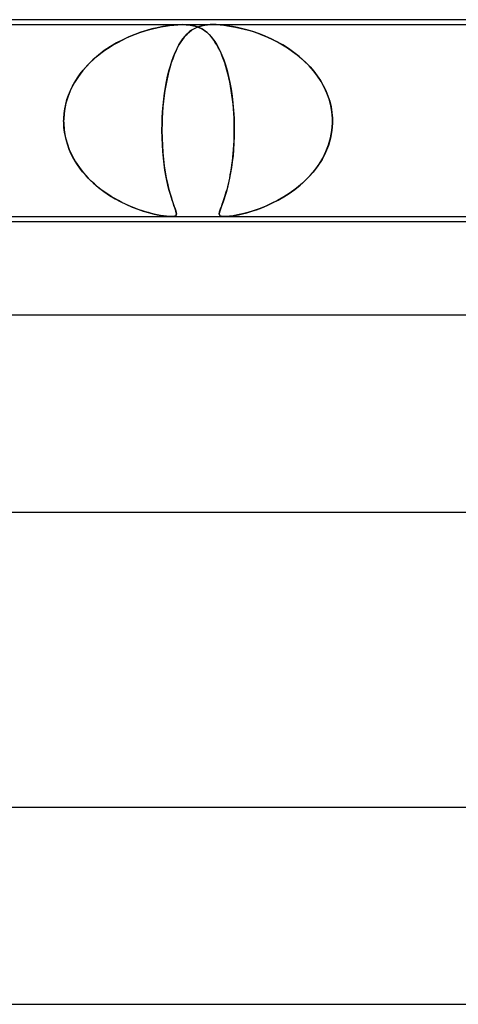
# Model space of a CAD drawing. Header units: millimetres. Extents: x -310 to 310, y -2 to 200.
# Tile 30 of 73: x -78 to -69, y 180 to 200. Entities that reach past the tile are written whole.
import ezdxf

# ---------------------------------------------------------------- set-up
doc = ezdxf.new("R2010")
doc.units = ezdxf.units.MM
doc.layers.add('HIDDEN', color=7, linetype='Continuous')
doc.layers.add('THICK', color=7, linetype='Continuous')

msp = doc.modelspace()

# ---------------------------------------------------------------- linework, layer by layer
at = {"layer": 'HIDDEN'}
for p, q in [((-81.188, 199.9), (-74.562, 199.9)), ((-75.183, 199.811), (-75.293, 199.781)), ((-75.253, 199.793), (-75.169, 199.815)), ((-75.073, 199.838), (-75.183, 199.811)), ((-75.169, 199.815), (-75.084, 199.835)), ((-75.084, 199.835), (-74.996, 199.853)), ((-74.962, 199.86), (-75.073, 199.838)), ((-74.996, 199.853), (-74.909, 199.869)), ((-74.853, 199.878), (-74.962, 199.86)), ((-74.909, 199.869), (-74.822, 199.882)), ((-74.748, 199.89), (-74.853, 199.878)), ((-74.822, 199.882), (-74.737, 199.891)), ((-74.646, 199.898), (-74.748, 199.89)), ((-74.737, 199.891), (-74.653, 199.897)), ((-74.653, 199.897), (-74.571, 199.9)), ((-74.554, 199.9), (-74.646, 199.898)), ((-74.571, 199.9), (-74.485, 199.898)), ((-74.562, 199.9), (-73.938, 199.9)), ((-74.479, 199.897), (-74.554, 199.9)), ((-74.485, 199.898), (-74.406, 199.89)), ((-74.413, 199.891), (-74.479, 199.897)), ((-74.355, 199.882), (-74.413, 199.891)), ((-74.406, 199.89), (-74.335, 199.878)), ((-74.338, 199.81), (-74.377, 199.785)), ((-74.375, 199.786), (-74.327, 199.816)), ((-74.302, 199.869), (-74.355, 199.882)), ((-74.298, 199.831), (-74.338, 199.81)), ((-74.335, 199.878), (-74.273, 199.86)), ((-74.327, 199.816), (-74.276, 199.841)), ((-74.254, 199.853), (-74.302, 199.869)), ((-74.256, 199.849), (-74.298, 199.831)), ((-74.276, 199.841), (-74.222, 199.861)), ((-74.273, 199.86), (-74.215, 199.838)), ((-74.213, 199.865), (-74.256, 199.849)), ((-74.21, 199.835), (-74.254, 199.853)), ((-74.222, 199.861), (-74.166, 199.877)), ((-74.215, 199.838), (-74.164, 199.811)), ((-74.167, 199.877), (-74.213, 199.865)), ((-74.17, 199.815), (-74.21, 199.835)), ((-74.133, 199.793), (-74.17, 199.815)), ((-74.116, 199.887), (-74.167, 199.877)), ((-74.166, 199.877), (-74.11, 199.888)), ((-74.164, 199.811), (-74.116, 199.781)), ((-74.061, 199.894), (-74.116, 199.887)), ((-74.11, 199.888), (-74.054, 199.895)), ((-74.001, 199.899), (-74.061, 199.894)), ((-74.054, 199.895), (-73.998, 199.899)), ((-73.937, 199.9), (-74.001, 199.899)), ((-73.998, 199.899), (-73.938, 199.9)), ((-73.938, 199.9), (-73.87, 199.899)), ((-73.938, 199.9), (-66.312, 199.9)), ((-73.874, 199.899), (-73.937, 199.9)), ((-73.806, 199.895), (-73.874, 199.899)), ((-73.87, 199.899), (-73.797, 199.894)), ((-73.73, 199.888), (-73.806, 199.895)), ((-73.797, 199.894), (-73.721, 199.887)), ((-73.643, 199.877), (-73.73, 199.888)), ((-73.721, 199.887), (-73.643, 199.877)), ((-73.643, 199.877), (-73.563, 199.865)), ((-73.546, 199.861), (-73.643, 199.877)), ((-73.563, 199.865), (-73.482, 199.849)), ((-73.442, 199.841), (-73.546, 199.861)), ((-73.482, 199.849), (-73.397, 199.831)), ((-73.335, 199.816), (-73.442, 199.841)), ((-73.397, 199.831), (-73.309, 199.81)), ((-73.225, 199.786), (-73.335, 199.816)), ((-73.309, 199.81), (-73.219, 199.785)), ((-75.787, 199.587), (-75.696, 199.63)), ((-75.649, 199.651), (-75.774, 199.593)), ((-75.696, 199.63), (-75.605, 199.67)), ((-75.527, 199.701), (-75.649, 199.651)), ((-75.605, 199.67), (-75.515, 199.706)), ((-75.408, 199.745), (-75.527, 199.701)), ((-75.515, 199.706), (-75.426, 199.738)), ((-75.426, 199.738), (-75.338, 199.767)), ((-75.293, 199.781), (-75.408, 199.745)), ((-75.338, 199.767), (-75.253, 199.793)), ((-74.593, 199.553), (-74.551, 199.612)), ((-74.526, 199.645), (-74.562, 199.599)), ((-74.551, 199.612), (-74.509, 199.665)), ((-74.489, 199.687), (-74.526, 199.645)), ((-74.509, 199.665), (-74.465, 199.712)), ((-74.452, 199.724), (-74.489, 199.687)), ((-74.465, 199.712), (-74.421, 199.752)), ((-74.415, 199.757), (-74.452, 199.724)), ((-74.421, 199.752), (-74.375, 199.786)), ((-74.377, 199.785), (-74.415, 199.757)), ((-74.097, 199.767), (-74.133, 199.793)), ((-74.116, 199.781), (-74.068, 199.745)), ((-74.061, 199.738), (-74.097, 199.767)), ((-74.068, 199.745), (-74.022, 199.701)), ((-74.027, 199.706), (-74.061, 199.738)), ((-73.993, 199.67), (-74.027, 199.706)), ((-74.022, 199.701), (-73.976, 199.651)), ((-73.959, 199.63), (-73.993, 199.67)), ((-73.976, 199.651), (-73.931, 199.593)), ((-73.926, 199.587), (-73.959, 199.63)), ((-73.113, 199.752), (-73.225, 199.786)), ((-73.219, 199.785), (-73.127, 199.757)), ((-73.127, 199.757), (-73.032, 199.724)), ((-72.998, 199.712), (-73.113, 199.752)), ((-73.032, 199.724), (-72.934, 199.687)), ((-72.88, 199.665), (-72.998, 199.712)), ((-72.934, 199.687), (-72.834, 199.645)), ((-72.762, 199.612), (-72.88, 199.665)), ((-72.834, 199.645), (-72.733, 199.599)), ((-72.643, 199.553), (-72.762, 199.612)), ((-76.026, 199.453), (-76.149, 199.371)), ((-76.136, 199.38), (-76.052, 199.436)), ((-76.052, 199.436), (-75.966, 199.49)), ((-75.901, 199.527), (-76.026, 199.453)), ((-75.966, 199.49), (-75.877, 199.54)), ((-75.774, 199.593), (-75.901, 199.527)), ((-75.877, 199.54), (-75.787, 199.587)), ((-74.709, 199.335), (-74.672, 199.413)), ((-74.666, 199.426), (-74.699, 199.356)), ((-74.672, 199.413), (-74.633, 199.486)), ((-74.632, 199.489), (-74.666, 199.426)), ((-74.633, 199.486), (-74.593, 199.553)), ((-74.597, 199.547), (-74.632, 199.489)), ((-74.562, 199.599), (-74.597, 199.547)), ((-73.931, 199.593), (-73.886, 199.527)), ((-73.894, 199.54), (-73.926, 199.587)), ((-73.864, 199.49), (-73.894, 199.54)), ((-73.886, 199.527), (-73.843, 199.453)), ((-73.834, 199.436), (-73.864, 199.49)), ((-73.843, 199.453), (-73.801, 199.371)), ((-73.805, 199.38), (-73.834, 199.436)), ((-72.733, 199.599), (-72.63, 199.547)), ((-72.524, 199.486), (-72.643, 199.553)), ((-72.63, 199.547), (-72.528, 199.489)), ((-72.528, 199.489), (-72.426, 199.426)), ((-72.407, 199.413), (-72.524, 199.486)), ((-72.426, 199.426), (-72.325, 199.356)), ((-72.295, 199.335), (-72.407, 199.413)), ((-76.267, 199.282), (-76.379, 199.185)), ((-76.372, 199.191), (-76.296, 199.257)), ((-76.296, 199.257), (-76.218, 199.32)), ((-76.149, 199.371), (-76.267, 199.282)), ((-76.218, 199.32), (-76.136, 199.38)), ((-74.76, 199.206), (-74.788, 199.125)), ((-74.776, 199.16), (-74.744, 199.25)), ((-74.731, 199.283), (-74.76, 199.206)), ((-74.744, 199.25), (-74.709, 199.335)), ((-74.699, 199.356), (-74.731, 199.283)), ((-73.778, 199.32), (-73.805, 199.38)), ((-73.801, 199.371), (-73.762, 199.282)), ((-73.752, 199.257), (-73.778, 199.32)), ((-73.762, 199.282), (-73.724, 199.185)), ((-73.727, 199.191), (-73.752, 199.257)), ((-72.325, 199.356), (-72.228, 199.283)), ((-72.188, 199.25), (-72.295, 199.335)), ((-72.228, 199.283), (-72.136, 199.206)), ((-72.086, 199.16), (-72.188, 199.25)), ((-72.136, 199.206), (-72.05, 199.125)), ((-76.485, 199.081), (-76.584, 198.969)), ((-76.579, 198.975), (-76.513, 199.05)), ((-76.513, 199.05), (-76.444, 199.122)), ((-76.379, 199.185), (-76.485, 199.081)), ((-76.444, 199.122), (-76.372, 199.191)), ((-74.814, 199.04), (-74.839, 198.952)), ((-74.836, 198.963), (-74.807, 199.064)), ((-74.788, 199.125), (-74.814, 199.04)), ((-74.807, 199.064), (-74.776, 199.16)), ((-73.703, 199.122), (-73.727, 199.191)), ((-73.724, 199.185), (-73.689, 199.081)), ((-73.68, 199.05), (-73.703, 199.122)), ((-73.689, 199.081), (-73.656, 198.969)), ((-73.658, 198.975), (-73.68, 199.05)), ((-71.99, 199.064), (-72.086, 199.16)), ((-72.05, 199.125), (-71.968, 199.04)), ((-71.901, 198.963), (-71.99, 199.064)), ((-71.968, 199.04), (-71.892, 198.952)), ((-76.675, 198.849), (-76.756, 198.723)), ((-76.749, 198.734), (-76.697, 198.817)), ((-76.697, 198.817), (-76.64, 198.898)), ((-76.584, 198.969), (-76.675, 198.849)), ((-76.64, 198.898), (-76.579, 198.975)), ((-74.886, 198.745), (-74.862, 198.856)), ((-74.861, 198.86), (-74.882, 198.765)), ((-74.862, 198.856), (-74.836, 198.963)), ((-74.839, 198.952), (-74.861, 198.86)), ((-73.637, 198.898), (-73.658, 198.975)), ((-73.656, 198.969), (-73.626, 198.849)), ((-73.618, 198.817), (-73.637, 198.898)), ((-73.626, 198.849), (-73.598, 198.723)), ((-73.6, 198.734), (-73.618, 198.817)), ((-71.82, 198.856), (-71.901, 198.963)), ((-71.892, 198.952), (-71.822, 198.86)), ((-71.822, 198.86), (-71.759, 198.765)), ((-71.746, 198.745), (-71.82, 198.856)), ((-76.839, 198.56), (-76.797, 198.648)), ((-76.756, 198.723), (-76.826, 198.59)), ((-76.797, 198.648), (-76.749, 198.734)), ((-74.927, 198.508), (-74.908, 198.628)), ((-74.901, 198.666), (-74.919, 198.563)), ((-74.908, 198.628), (-74.886, 198.745)), ((-74.882, 198.765), (-74.901, 198.666)), ((-73.584, 198.648), (-73.6, 198.734)), ((-73.598, 198.723), (-73.574, 198.59)), ((-73.569, 198.56), (-73.584, 198.648)), ((-71.759, 198.765), (-71.701, 198.666)), ((-71.682, 198.628), (-71.746, 198.745)), ((-71.701, 198.666), (-71.65, 198.563)), ((-71.627, 198.508), (-71.682, 198.628)), ((-76.884, 198.45), (-76.929, 198.303)), ((-76.908, 198.378), (-76.876, 198.469)), ((-76.826, 198.59), (-76.884, 198.45)), ((-76.876, 198.469), (-76.839, 198.56)), ((-74.934, 198.456), (-74.947, 198.346)), ((-74.943, 198.384), (-74.927, 198.508)), ((-74.919, 198.563), (-74.934, 198.456)), ((-73.574, 198.59), (-73.553, 198.45)), ((-73.556, 198.469), (-73.569, 198.56)), ((-73.544, 198.378), (-73.556, 198.469)), ((-73.553, 198.45), (-73.536, 198.303)), ((-71.65, 198.563), (-71.606, 198.456)), ((-71.581, 198.384), (-71.627, 198.508)), ((-71.606, 198.456), (-71.57, 198.346)), ((-76.929, 198.303), (-76.959, 198.153)), ((-76.953, 198.191), (-76.933, 198.285)), ((-76.933, 198.285), (-76.908, 198.378)), ((-74.958, 198.233), (-74.967, 198.117)), ((-74.966, 198.129), (-74.956, 198.257)), ((-74.947, 198.346), (-74.958, 198.233)), ((-74.956, 198.257), (-74.943, 198.384)), ((-73.534, 198.285), (-73.544, 198.378)), ((-73.536, 198.303), (-73.522, 198.153)), ((-73.525, 198.191), (-73.534, 198.285)), ((-71.547, 198.257), (-71.581, 198.384)), ((-71.57, 198.346), (-71.542, 198.233)), ((-71.525, 198.129), (-71.547, 198.257)), ((-71.542, 198.233), (-71.523, 198.117)), ((-76.973, 198), (-76.974, 197.983)), ((-76.974, 197.983), (-76.973, 198)), ((-76.959, 198.153), (-76.973, 198)), ((-76.973, 198), (-76.966, 198.096)), ((-76.966, 198.096), (-76.953, 198.191)), ((-74.974, 197.983), (-74.973, 198)), ((-74.973, 198), (-74.974, 197.983)), ((-74.973, 198), (-74.966, 198.129)), ((-74.967, 198.117), (-74.973, 198)), ((-73.519, 198.096), (-73.525, 198.191)), ((-73.522, 198.153), (-73.513, 198)), ((-73.513, 198), (-73.519, 198.096)), ((-73.513, 198), (-73.513, 197.983)), ((-73.513, 197.983), (-73.513, 198)), ((-71.513, 198), (-71.525, 198.129)), ((-71.523, 198.117), (-71.513, 198)), ((-71.513, 198), (-71.513, 197.983)), ((-71.513, 197.983), (-71.513, 198)), ((-76.974, 197.967), (-76.975, 197.95)), ((-76.975, 197.95), (-76.974, 197.967)), ((-76.975, 197.95), (-76.975, 197.933)), ((-76.975, 197.933), (-76.975, 197.95)), ((-76.975, 197.933), (-76.974, 197.917)), ((-76.974, 197.917), (-76.975, 197.933)), ((-76.974, 197.983), (-76.974, 197.967)), ((-76.974, 197.967), (-76.974, 197.983)), ((-76.974, 197.917), (-76.974, 197.9)), ((-76.974, 197.9), (-76.974, 197.917)), ((-76.974, 197.9), (-76.964, 197.763)), ((-76.969, 197.808), (-76.974, 197.9)), ((-76.958, 197.716), (-76.969, 197.808)), ((-74.978, 197.749), (-74.976, 197.9)), ((-74.976, 197.9), (-74.978, 197.747)), ((-74.976, 197.933), (-74.975, 197.95)), ((-74.975, 197.95), (-74.976, 197.933)), ((-74.976, 197.917), (-74.976, 197.933)), ((-74.976, 197.933), (-74.976, 197.917)), ((-74.976, 197.9), (-74.976, 197.917)), ((-74.976, 197.917), (-74.976, 197.9)), ((-74.975, 197.95), (-74.974, 197.967)), ((-74.974, 197.967), (-74.975, 197.95)), ((-74.974, 197.967), (-74.974, 197.983)), ((-74.974, 197.983), (-74.974, 197.967)), ((-73.513, 197.983), (-73.512, 197.967)), ((-73.512, 197.967), (-73.513, 197.983)), ((-73.512, 197.967), (-73.512, 197.95)), ((-73.512, 197.95), (-73.512, 197.967)), ((-73.512, 197.95), (-73.511, 197.933)), ((-73.511, 197.933), (-73.512, 197.95)), ((-73.511, 197.933), (-73.51, 197.917)), ((-73.51, 197.917), (-73.511, 197.933)), ((-73.51, 197.917), (-73.51, 197.9)), ((-73.51, 197.9), (-73.51, 197.917)), ((-73.509, 197.808), (-73.51, 197.9)), ((-73.51, 197.9), (-73.508, 197.763)), ((-73.509, 197.716), (-73.509, 197.808)), ((-71.512, 197.9), (-71.524, 197.747)), ((-71.524, 197.749), (-71.512, 197.9)), ((-71.513, 197.983), (-71.512, 197.967)), ((-71.512, 197.967), (-71.513, 197.983)), ((-71.512, 197.967), (-71.512, 197.95)), ((-71.512, 197.95), (-71.512, 197.967)), ((-71.512, 197.95), (-71.512, 197.933)), ((-71.512, 197.933), (-71.512, 197.95)), ((-71.512, 197.933), (-71.512, 197.917)), ((-71.512, 197.917), (-71.512, 197.933)), ((-71.512, 197.917), (-71.512, 197.9)), ((-71.512, 197.9), (-71.512, 197.917)), ((-76.964, 197.763), (-76.942, 197.626)), ((-76.941, 197.625), (-76.958, 197.716)), ((-76.942, 197.626), (-76.907, 197.493)), ((-76.92, 197.537), (-76.941, 197.625)), ((-74.976, 197.601), (-74.978, 197.749)), ((-74.978, 197.747), (-74.976, 197.595)), ((-74.97, 197.458), (-74.976, 197.601)), ((-73.51, 197.626), (-73.515, 197.493)), ((-73.513, 197.537), (-73.51, 197.625)), ((-73.508, 197.763), (-73.51, 197.626)), ((-73.51, 197.625), (-73.509, 197.716)), ((-71.592, 197.458), (-71.551, 197.601)), ((-71.524, 197.747), (-71.552, 197.595)), ((-71.551, 197.601), (-71.524, 197.749)), ((-76.893, 197.45), (-76.92, 197.537)), ((-76.907, 197.493), (-76.86, 197.362)), ((-76.861, 197.366), (-76.893, 197.45)), ((-74.976, 197.595), (-74.969, 197.446)), ((-74.961, 197.32), (-74.97, 197.458)), ((-74.969, 197.446), (-74.959, 197.302)), ((-73.515, 197.493), (-73.523, 197.362)), ((-73.523, 197.366), (-73.517, 197.45)), ((-73.517, 197.45), (-73.513, 197.537)), ((-71.596, 197.446), (-71.654, 197.302)), ((-71.646, 197.32), (-71.592, 197.458)), ((-71.552, 197.595), (-71.596, 197.446)), ((-76.826, 197.284), (-76.861, 197.366)), ((-76.86, 197.362), (-76.802, 197.236)), ((-76.786, 197.205), (-76.826, 197.284)), ((-76.802, 197.236), (-76.733, 197.113)), ((-76.742, 197.128), (-76.786, 197.205)), ((-74.949, 197.188), (-74.961, 197.32)), ((-74.959, 197.302), (-74.946, 197.163)), ((-73.534, 197.236), (-73.548, 197.113)), ((-73.546, 197.128), (-73.538, 197.205)), ((-73.538, 197.205), (-73.53, 197.284)), ((-73.523, 197.362), (-73.534, 197.236)), ((-73.53, 197.284), (-73.523, 197.366)), ((-71.654, 197.302), (-71.726, 197.163)), ((-71.711, 197.188), (-71.646, 197.32)), ((-76.695, 197.054), (-76.742, 197.128)), ((-76.733, 197.113), (-76.655, 196.997)), ((-76.644, 196.982), (-76.695, 197.054)), ((-74.934, 197.064), (-74.949, 197.188)), ((-74.946, 197.163), (-74.93, 197.03)), ((-74.917, 196.946), (-74.934, 197.064)), ((-74.93, 197.03), (-74.911, 196.905)), ((-73.567, 196.982), (-73.556, 197.054)), ((-73.548, 197.113), (-73.564, 196.997)), ((-73.556, 197.054), (-73.546, 197.128)), ((-71.81, 197.03), (-71.906, 196.905)), ((-71.872, 196.946), (-71.787, 197.064)), ((-71.726, 197.163), (-71.81, 197.03)), ((-71.787, 197.064), (-71.711, 197.188)), ((-76.655, 196.997), (-76.569, 196.886)), ((-76.591, 196.913), (-76.644, 196.982)), ((-76.534, 196.847), (-76.591, 196.913)), ((-76.569, 196.886), (-76.474, 196.781)), ((-76.476, 196.783), (-76.534, 196.847)), ((-74.899, 196.836), (-74.917, 196.946)), ((-74.911, 196.905), (-74.889, 196.788)), ((-74.878, 196.733), (-74.899, 196.836)), ((-73.583, 196.886), (-73.603, 196.781)), ((-73.602, 196.783), (-73.59, 196.847)), ((-73.59, 196.847), (-73.578, 196.913)), ((-73.564, 196.997), (-73.583, 196.886)), ((-73.578, 196.913), (-73.567, 196.982)), ((-72.065, 196.733), (-71.965, 196.836)), ((-71.906, 196.905), (-72.011, 196.788)), ((-71.965, 196.836), (-71.872, 196.946)), ((-76.414, 196.722), (-76.476, 196.783)), ((-76.474, 196.781), (-76.373, 196.683)), ((-76.351, 196.663), (-76.414, 196.722)), ((-76.373, 196.683), (-76.266, 196.592)), ((-76.286, 196.607), (-76.351, 196.663)), ((-76.218, 196.554), (-76.286, 196.607)), ((-74.889, 196.788), (-74.866, 196.678)), ((-74.857, 196.638), (-74.878, 196.733)), ((-74.866, 196.678), (-74.842, 196.576)), ((-74.836, 196.551), (-74.857, 196.638)), ((-73.656, 196.554), (-73.642, 196.607)), ((-73.624, 196.683), (-73.646, 196.592)), ((-73.642, 196.607), (-73.629, 196.663)), ((-73.629, 196.663), (-73.615, 196.722)), ((-73.603, 196.781), (-73.624, 196.683)), ((-73.615, 196.722), (-73.602, 196.783)), ((-72.279, 196.551), (-72.17, 196.638)), ((-72.124, 196.678), (-72.245, 196.576)), ((-72.17, 196.638), (-72.065, 196.733)), ((-72.011, 196.788), (-72.124, 196.678)), ((-76.266, 196.592), (-76.156, 196.508)), ((-76.15, 196.503), (-76.218, 196.554)), ((-76.156, 196.508), (-76.042, 196.431)), ((-76.08, 196.455), (-76.15, 196.503)), ((-76.008, 196.41), (-76.08, 196.455)), ((-76.042, 196.431), (-75.927, 196.361)), ((-75.936, 196.367), (-76.008, 196.41)), ((-74.842, 196.576), (-74.818, 196.484)), ((-74.814, 196.471), (-74.836, 196.551)), ((-74.818, 196.484), (-74.793, 196.402)), ((-74.792, 196.399), (-74.814, 196.471)), ((-74.793, 196.402), (-74.769, 196.328)), ((-73.692, 196.431), (-73.714, 196.361)), ((-73.712, 196.367), (-73.698, 196.41)), ((-73.698, 196.41), (-73.684, 196.455)), ((-73.669, 196.508), (-73.692, 196.431)), ((-73.684, 196.455), (-73.67, 196.503)), ((-73.67, 196.503), (-73.656, 196.554)), ((-73.646, 196.592), (-73.669, 196.508)), ((-72.499, 196.402), (-72.628, 196.328)), ((-72.503, 196.399), (-72.39, 196.471)), ((-72.371, 196.484), (-72.499, 196.402)), ((-72.39, 196.471), (-72.279, 196.551)), ((-72.245, 196.576), (-72.371, 196.484)), ((-75.863, 196.326), (-75.936, 196.367)), ((-75.927, 196.361), (-75.811, 196.299)), ((-75.79, 196.288), (-75.863, 196.326)), ((-75.811, 196.299), (-75.695, 196.243)), ((-75.717, 196.253), (-75.79, 196.288)), ((-75.645, 196.221), (-75.717, 196.253)), ((-75.695, 196.243), (-75.581, 196.194)), ((-75.575, 196.191), (-75.645, 196.221)), ((-74.771, 196.334), (-74.792, 196.399)), ((-74.752, 196.277), (-74.771, 196.334)), ((-74.769, 196.328), (-74.747, 196.264)), ((-74.734, 196.225), (-74.752, 196.277)), ((-74.747, 196.264), (-74.727, 196.207)), ((-74.718, 196.18), (-74.734, 196.225)), ((-74.727, 196.207), (-74.71, 196.159)), ((-73.775, 196.191), (-73.764, 196.221)), ((-73.756, 196.243), (-73.774, 196.194)), ((-73.764, 196.221), (-73.752, 196.253)), ((-73.736, 196.299), (-73.756, 196.243)), ((-73.752, 196.253), (-73.739, 196.288)), ((-73.739, 196.288), (-73.726, 196.326)), ((-73.714, 196.361), (-73.736, 196.299)), ((-73.726, 196.326), (-73.712, 196.367)), ((-72.882, 196.207), (-73.004, 196.159)), ((-72.949, 196.18), (-72.84, 196.225)), ((-72.756, 196.264), (-72.882, 196.207)), ((-72.84, 196.225), (-72.729, 196.277)), ((-72.628, 196.328), (-72.756, 196.264)), ((-72.729, 196.277), (-72.616, 196.334)), ((-72.616, 196.334), (-72.503, 196.399)), ((-75.581, 196.194), (-75.469, 196.151)), ((-75.506, 196.164), (-75.575, 196.191)), ((-75.438, 196.14), (-75.506, 196.164)), ((-75.469, 196.151), (-75.361, 196.114)), ((-75.373, 196.118), (-75.438, 196.14)), ((-75.311, 196.098), (-75.373, 196.118)), ((-75.361, 196.114), (-75.258, 196.083)), ((-75.25, 196.081), (-75.311, 196.098)), ((-75.258, 196.083), (-75.161, 196.058)), ((-75.193, 196.066), (-75.25, 196.081)), ((-75.136, 196.051), (-75.193, 196.066)), ((-75.161, 196.058), (-75.073, 196.038)), ((-75.074, 196.038), (-75.136, 196.051)), ((-75.01, 196.025), (-75.074, 196.038)), ((-75.073, 196.038), (-75, 196.023)), ((-74.947, 196.015), (-75.01, 196.025)), ((-75, 196.023), (-74.941, 196.013)), ((-74.888, 196.007), (-74.947, 196.015)), ((-74.941, 196.013), (-74.893, 196.007)), ((-74.893, 196.007), (-74.854, 196.003)), ((-74.836, 196.002), (-74.888, 196.007)), ((-74.854, 196.003), (-74.82, 196.001)), ((-74.792, 196), (-74.836, 196.002)), ((-74.82, 196.001), (-74.79, 196)), ((-74.754, 196.002), (-74.792, 196)), ((-74.79, 196), (-74.765, 196.001)), ((-74.765, 196.001), (-74.743, 196.003)), ((-74.724, 196.007), (-74.754, 196.002)), ((-74.743, 196.003), (-74.724, 196.007)), ((-74.702, 196.018), (-74.724, 196.007)), ((-74.724, 196.007), (-74.708, 196.014)), ((-74.704, 196.141), (-74.718, 196.18)), ((-74.71, 196.159), (-74.697, 196.119)), ((-74.708, 196.014), (-74.696, 196.023)), ((-74.694, 196.108), (-74.704, 196.141)), ((-74.689, 196.034), (-74.702, 196.018)), ((-74.697, 196.119), (-74.688, 196.084)), ((-74.696, 196.023), (-74.687, 196.038)), ((-74.687, 196.08), (-74.694, 196.108)), ((-74.685, 196.056), (-74.689, 196.034)), ((-74.688, 196.084), (-74.685, 196.056)), ((-74.685, 196.056), (-74.687, 196.08)), ((-74.687, 196.038), (-74.685, 196.056)), ((-73.81, 196.083), (-73.813, 196.058)), ((-73.813, 196.066), (-73.811, 196.081)), ((-73.813, 196.051), (-73.813, 196.066)), ((-73.813, 196.058), (-73.811, 196.038)), ((-73.811, 196.038), (-73.813, 196.051)), ((-73.811, 196.081), (-73.806, 196.098)), ((-73.804, 196.025), (-73.811, 196.038)), ((-73.811, 196.038), (-73.803, 196.023)), ((-73.802, 196.114), (-73.81, 196.083)), ((-73.806, 196.098), (-73.801, 196.118)), ((-73.792, 196.015), (-73.804, 196.025)), ((-73.803, 196.023), (-73.79, 196.013)), ((-73.79, 196.151), (-73.802, 196.114)), ((-73.801, 196.118), (-73.793, 196.14)), ((-73.793, 196.14), (-73.785, 196.164)), ((-73.772, 196.007), (-73.792, 196.015)), ((-73.774, 196.194), (-73.79, 196.151)), ((-73.79, 196.013), (-73.774, 196.007)), ((-73.785, 196.164), (-73.775, 196.191)), ((-73.774, 196.007), (-73.756, 196.003)), ((-73.745, 196.002), (-73.772, 196.007)), ((-73.756, 196.003), (-73.734, 196.001)), ((-73.71, 196), (-73.745, 196.002)), ((-73.734, 196.001), (-73.709, 196)), ((-73.664, 196.002), (-73.71, 196)), ((-73.709, 196), (-73.679, 196.001)), ((-73.679, 196.001), (-73.645, 196.003)), ((-73.605, 196.007), (-73.664, 196.002)), ((-73.645, 196.003), (-73.605, 196.007)), ((-73.532, 196.018), (-73.605, 196.007)), ((-73.605, 196.007), (-73.557, 196.014)), ((-73.557, 196.014), (-73.497, 196.023)), ((-73.443, 196.034), (-73.532, 196.018)), ((-73.497, 196.023), (-73.425, 196.038)), ((-73.344, 196.056), (-73.443, 196.034)), ((-73.425, 196.038), (-73.342, 196.056)), ((-73.236, 196.084), (-73.344, 196.056)), ((-73.342, 196.056), (-73.251, 196.08)), ((-73.251, 196.08), (-73.155, 196.108)), ((-73.122, 196.119), (-73.236, 196.084)), ((-73.155, 196.108), (-73.054, 196.141)), ((-73.004, 196.159), (-73.122, 196.119)), ((-73.054, 196.141), (-72.949, 196.18))]:
    msp.add_line(p, q, dxfattribs=at)
at = {"layer": 'THICK'}
for p, q in [((163, 200), (-163, 200)), ((-79.762, 196), (79.762, 196)), ((-79.456, 195.9), (-16.5, 195.9)), ((167.25, 194), (-167.25, 194)), ((-82.076, 190), (82.076, 190)), ((172.5, 184), (-172.5, 184)), ((-84.662, 180), (84.662, 180))]:
    msp.add_line(p, q, dxfattribs=at)

doc.saveas('drawing.dxf')
